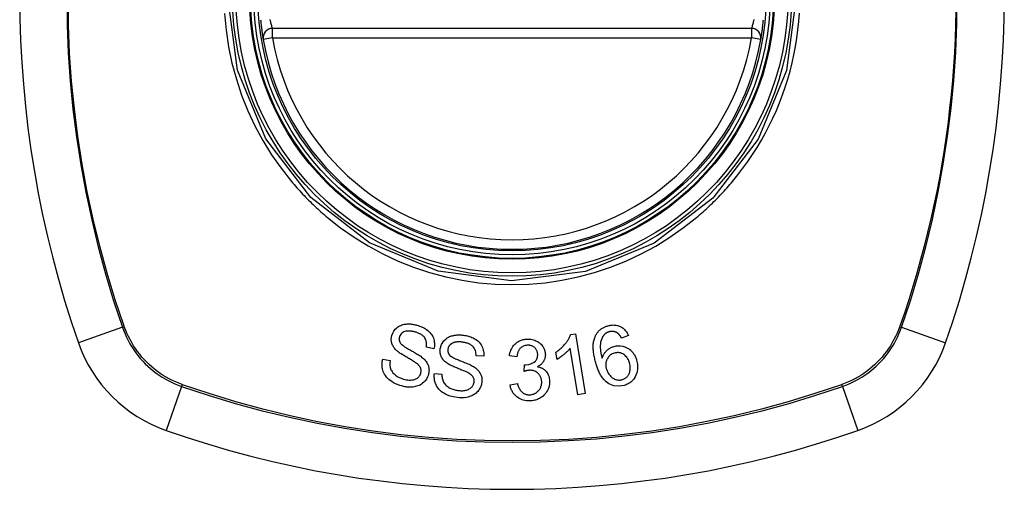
# Model space of a CAD drawing. Header units: inches. Extents: x 20 to 448, y 48 to 213.
# Tile 104 of 235: x 191.363 to 192.584, y 127.838 to 128.419. Entities that reach past the tile are written whole.
import ezdxf

# ---------------------------------------------------------------- set-up
doc = ezdxf.new("R2010")
doc.units = ezdxf.units.IN
doc.header["$MEASUREMENT"] = 0
doc.layers.add('Visible Edges(ANSI)', color=7, linetype='Continuous', lineweight=25)
doc.layers.add('Visible Tangent Edges(ANSI)', color=7, linetype='Continuous', lineweight=25)

msp = doc.modelspace()

# ---------------------------------------------------------------- linework, layer by layer
at = {"layer": 'Visible Edges(ANSI)'}
for p, q in [((192.2704, 128.4087), (191.6768, 128.4087)), ((192.0463, 128.0296), (192.0522, 128.0306)), ((192.0522, 128.0306), (192.0644, 127.9563)), ((192.118, 128.0282), (192.1094, 128.025)), ((191.8768, 128.0118), (191.8675, 128.0137)), ((191.9797, 128.0021), (191.9705, 128.0033)), ((192.0294, 127.9988), (192.028, 128.0076)), ((192.0553, 127.9548), (192.0458, 128.0127)), ((191.8133, 127.999), (191.8226, 127.9972)), ((191.9385, 128.0026), (191.929, 128.0031)), ((191.9886, 127.9839), (191.9892, 127.9919)), ((191.8774, 127.9811), (191.8868, 127.9806)), ((191.9712, 127.9674), (191.9804, 127.969)), ((192.0644, 127.9563), (192.0553, 127.9548))]:
    msp.add_line(p, q, dxfattribs=at)
at = {"layer": 'Visible Edges(ANSI)', "flags": 128}
for points in [[(191.6619, 128.4195), (191.6621, 128.4179), (191.6622, 128.4163), (191.6624, 128.4147), (191.6626, 128.4131), (191.6627, 128.4116), (191.6629, 128.4101), (191.6631, 128.4087), (191.6633, 128.4072), (191.6635, 128.4059), (191.6636, 128.4046), (191.6638, 128.4033), (191.664, 128.4021), (191.6642, 128.401), (191.6643, 128.4), (191.6645, 128.3991), (191.6646, 128.3982), (191.6647, 128.3975), (191.6648, 128.3968), (191.6649, 128.3962), (191.665, 128.3958), (191.6651, 128.3954), (191.6651, 128.3951), (191.6651, 128.395), (191.6652, 128.3949)], [(192.282, 128.3949), (192.282, 128.395), (192.2821, 128.3951), (192.2821, 128.3954), (192.2822, 128.3958), (192.2823, 128.3962), (192.2824, 128.3968), (192.2825, 128.3975), (192.2826, 128.3982), (192.2827, 128.3991), (192.2829, 128.4), (192.283, 128.401), (192.2832, 128.4021), (192.2834, 128.4033), (192.2835, 128.4046), (192.2837, 128.4059), (192.2839, 128.4072), (192.2841, 128.4087), (192.2843, 128.4101), (192.2845, 128.4116), (192.2846, 128.4131), (192.2848, 128.4147), (192.285, 128.4163), (192.2851, 128.4179), (192.2853, 128.4195)], [(191.8247, 128.0285), (191.8257, 128.0313), (191.8272, 128.0339), (191.8289, 128.0361), (191.8305, 128.0376), (191.8317, 128.0386), (191.833, 128.0395), (191.8343, 128.0402), (191.8357, 128.0409), (191.8372, 128.0414), (191.8386, 128.0418), (191.8401, 128.0422), (191.8415, 128.0424), (191.8429, 128.0425), (191.8442, 128.0426), (191.8454, 128.0426), (191.8466, 128.0426), (191.8478, 128.0426), (191.8489, 128.0425), (191.8501, 128.0423), (191.8513, 128.0421), (191.8524, 128.0419), (191.8536, 128.0417), (191.8547, 128.0414), (191.8558, 128.0411)], [(191.8558, 128.0411), (191.8574, 128.0406), (191.859, 128.0401), (191.8606, 128.0395), (191.8621, 128.0388), (191.8636, 128.0381), (191.865, 128.0373), (191.8664, 128.0365), (191.8678, 128.0356), (191.8691, 128.0346), (191.8704, 128.0334), (191.8718, 128.0321), (191.8731, 128.0306), (191.8743, 128.029), (191.8753, 128.0272), (191.8761, 128.0254), (191.8767, 128.0237), (191.8771, 128.0221), (191.8773, 128.0206), (191.8775, 128.0191), (191.8775, 128.0176), (191.8775, 128.0162), (191.8774, 128.0147), (191.8771, 128.0132), (191.8768, 128.0118)], [(192.0766, 128.0269), (192.0769, 128.0277), (192.0773, 128.0285), (192.0777, 128.0292), (192.0782, 128.03), (192.0786, 128.0307), (192.0791, 128.0315), (192.0797, 128.0322), (192.0802, 128.0329), (192.0808, 128.0335), (192.0814, 128.0342), (192.0821, 128.0348), (192.0827, 128.0354), (192.0834, 128.0359), (192.0842, 128.0365), (192.0849, 128.037), (192.0857, 128.0375), (192.0865, 128.0379), (192.0873, 128.0383), (192.0881, 128.0387), (192.0889, 128.0391), (192.0897, 128.0394), (192.0906, 128.0398), (192.0915, 128.0401), (192.0923, 128.0403)], [(192.0923, 128.0403), (192.0936, 128.0407), (192.095, 128.0409), (192.0963, 128.0412), (192.0976, 128.0413), (192.099, 128.0414), (192.1003, 128.0413), (192.1016, 128.0412), (192.1029, 128.0411), (192.1042, 128.0408), (192.1055, 128.0404), (192.1067, 128.04), (192.1079, 128.0394), (192.109, 128.0388), (192.1101, 128.0381), (192.1112, 128.0374), (192.1122, 128.0366), (192.1131, 128.0357), (192.114, 128.0347), (192.1148, 128.0337), (192.1155, 128.0327), (192.1162, 128.0316), (192.1169, 128.0305), (192.1174, 128.0294), (192.118, 128.0282)], [(191.8304, 128.0099), (191.8296, 128.0107), (191.8288, 128.0116), (191.828, 128.0125), (191.8273, 128.0135), (191.8267, 128.0144), (191.8261, 128.0154), (191.8255, 128.0165), (191.8251, 128.0175), (191.8248, 128.0184), (191.8245, 128.0193), (191.8243, 128.0201), (191.8242, 128.0208), (191.8241, 128.0215), (191.824, 128.0222), (191.824, 128.0228), (191.824, 128.0235), (191.824, 128.0241), (191.824, 128.0247), (191.8241, 128.0254), (191.8242, 128.026), (191.8243, 128.0266), (191.8244, 128.0273), (191.8245, 128.0279), (191.8247, 128.0285)], [(191.8538, 128.0326), (191.8531, 128.0328), (191.8524, 128.033), (191.8517, 128.0331), (191.851, 128.0333), (191.8502, 128.0334), (191.8495, 128.0336), (191.8488, 128.0337), (191.8481, 128.0338), (191.8473, 128.0339), (191.8466, 128.0339), (191.8458, 128.0339), (191.8451, 128.0339), (191.8444, 128.0339), (191.8436, 128.0339), (191.8429, 128.0338), (191.842, 128.0336), (191.8409, 128.0333), (191.8397, 128.0328), (191.8384, 128.0321), (191.8372, 128.0313), (191.8361, 128.0303), (191.8352, 128.0291), (191.8346, 128.0279), (191.8341, 128.0265)], [(191.8675, 128.0137), (191.8677, 128.015), (191.8678, 128.0163), (191.8678, 128.0176), (191.8678, 128.0189), (191.8676, 128.0202), (191.8673, 128.0215), (191.8669, 128.0228), (191.8664, 128.024), (191.8657, 128.0251), (191.865, 128.0261), (191.8643, 128.0269), (191.8636, 128.0276), (191.8629, 128.0282), (191.8622, 128.0288), (191.8614, 128.0293), (191.8606, 128.0298), (191.8598, 128.0302), (191.859, 128.0306), (191.8582, 128.031), (191.8573, 128.0314), (191.8565, 128.0317), (191.8556, 128.032), (191.8547, 128.0323), (191.8538, 128.0326)], [(191.8845, 128.0119), (191.8861, 128.0172), (191.8891, 128.0218), (191.8919, 128.0244), (191.8934, 128.0255), (191.8948, 128.0263), (191.8962, 128.0269), (191.8975, 128.0274), (191.8987, 128.0278), (191.8997, 128.0281), (191.9006, 128.0283), (191.9015, 128.0285), (191.9024, 128.0286), (191.9033, 128.0288), (191.9043, 128.0289), (191.9052, 128.029), (191.9061, 128.029), (191.9071, 128.0291), (191.908, 128.0291), (191.9089, 128.0291), (191.9099, 128.029), (191.9108, 128.029), (191.9118, 128.0289), (191.9127, 128.0288), (191.9136, 128.0287)], [(191.9136, 128.0287), (191.9152, 128.0284), (191.9167, 128.0282), (191.9182, 128.0278), (191.9197, 128.0274), (191.9211, 128.027), (191.9226, 128.0265), (191.924, 128.0259), (191.9254, 128.0253), (191.9268, 128.0246), (191.9281, 128.0238), (191.9296, 128.0228), (191.9311, 128.0216), (191.9327, 128.0202), (191.9341, 128.0185), (191.9353, 128.0168), (191.9363, 128.0151), (191.9371, 128.0134), (191.9376, 128.0118), (191.938, 128.0103), (191.9383, 128.0088), (191.9385, 128.0072), (191.9386, 128.0057), (191.9386, 128.0041), (191.9385, 128.0026)], [(192.028, 128.0076), (192.0295, 128.0086), (192.0308, 128.0096), (192.0321, 128.0107), (192.0334, 128.0117), (192.0345, 128.0127), (192.0356, 128.0137), (192.0366, 128.0147), (192.0375, 128.0156), (192.0384, 128.0166), (192.0392, 128.0175), (192.0399, 128.0185), (192.0406, 128.0193), (192.0413, 128.0202), (192.0419, 128.021), (192.0424, 128.0218), (192.043, 128.0227), (192.0435, 128.0235), (192.044, 128.0243), (192.0444, 128.0252), (192.0449, 128.0261), (192.0453, 128.0269), (192.0457, 128.0278), (192.046, 128.0287), (192.0463, 128.0296)], [(192.0871, 128.0284), (192.0858, 128.0265), (192.0848, 128.0244), (192.084, 128.0222), (192.0835, 128.02), (192.0831, 128.018), (192.083, 128.0161), (192.0829, 128.0147), (192.083, 128.0136), (192.083, 128.0128), (192.0831, 128.012), (192.0831, 128.0111), (192.0832, 128.0103), (192.0834, 128.0094), (192.0835, 128.0086), (192.0836, 128.0077), (192.0838, 128.0069), (192.0839, 128.006), (192.0841, 128.0051), (192.0843, 128.0043), (192.0845, 128.0035), (192.0847, 128.0026), (192.0849, 128.0018), (192.0851, 128.001), (192.0853, 128.0002)], [(192.0939, 128.0329), (192.0935, 128.0328), (192.0932, 128.0327), (192.0929, 128.0326), (192.0925, 128.0325), (192.0922, 128.0323), (192.0919, 128.0322), (192.0916, 128.032), (192.0913, 128.0319), (192.091, 128.0317), (192.0907, 128.0316), (192.0904, 128.0314), (192.0901, 128.0312), (192.0898, 128.031), (192.0895, 128.0308), (192.0893, 128.0306), (192.089, 128.0304), (192.0887, 128.0301), (192.0885, 128.0299), (192.0882, 128.0297), (192.088, 128.0294), (192.0878, 128.0292), (192.0875, 128.0289), (192.0873, 128.0287), (192.0871, 128.0284)], [(192.1039, 128.0317), (192.1035, 128.0319), (192.1031, 128.0321), (192.1027, 128.0323), (192.1023, 128.0324), (192.1019, 128.0326), (192.1015, 128.0328), (192.1011, 128.0329), (192.1007, 128.033), (192.1003, 128.0331), (192.0999, 128.0332), (192.0995, 128.0333), (192.099, 128.0333), (192.0986, 128.0334), (192.0982, 128.0334), (192.0977, 128.0334), (192.0973, 128.0334), (192.0969, 128.0334), (192.0964, 128.0334), (192.096, 128.0333), (192.0956, 128.0333), (192.0951, 128.0332), (192.0947, 128.0331), (192.0943, 128.033), (192.0939, 128.0329)], [(192.1094, 128.025), (192.1092, 128.0253), (192.109, 128.0256), (192.1089, 128.0259), (192.1087, 128.0262), (192.1085, 128.0265), (192.1083, 128.0269), (192.1081, 128.0272), (192.1079, 128.0275), (192.1077, 128.0278), (192.1074, 128.0281), (192.1072, 128.0284), (192.107, 128.0287), (192.1068, 128.029), (192.1065, 128.0292), (192.1063, 128.0295), (192.1061, 128.0298), (192.1058, 128.03), (192.1056, 128.0303), (192.1053, 128.0305), (192.105, 128.0308), (192.1047, 128.031), (192.1045, 128.0312), (192.1042, 128.0315), (192.1039, 128.0317)], [(191.8341, 128.0265), (191.834, 128.0262), (191.8339, 128.0259), (191.8338, 128.0256), (191.8338, 128.0253), (191.8337, 128.025), (191.8337, 128.0247), (191.8337, 128.0244), (191.8337, 128.0241), (191.8337, 128.0238), (191.8337, 128.0234), (191.8337, 128.0231), (191.8337, 128.0228), (191.8338, 128.0225), (191.8338, 128.0222), (191.8339, 128.0219), (191.834, 128.0216), (191.8341, 128.0213), (191.8342, 128.021), (191.8343, 128.0207), (191.8344, 128.0204), (191.8346, 128.0201), (191.8347, 128.0199), (191.8349, 128.0196), (191.835, 128.0193)], [(191.835, 128.0193), (191.8356, 128.0186), (191.8363, 128.0178), (191.8372, 128.017), (191.8382, 128.0162), (191.8394, 128.0153), (191.8405, 128.0145), (191.8417, 128.0137), (191.8429, 128.013), (191.8441, 128.0123), (191.8452, 128.0116), (191.8463, 128.011), (191.8475, 128.0104), (191.8486, 128.0097), (191.8497, 128.0091), (191.8509, 128.0084), (191.8521, 128.0077), (191.8534, 128.007), (191.8547, 128.0062), (191.8561, 128.0054), (191.8576, 128.0045), (191.859, 128.0036), (191.8604, 128.0026), (191.8616, 128.0017), (191.8627, 128.0008)], [(191.9128, 128.02), (191.9121, 128.02), (191.9115, 128.0201), (191.9108, 128.0202), (191.9102, 128.0203), (191.9095, 128.0203), (191.9089, 128.0203), (191.9082, 128.0204), (191.9075, 128.0204), (191.9069, 128.0204), (191.9062, 128.0203), (191.9055, 128.0203), (191.9049, 128.0202), (191.9042, 128.0201), (191.9036, 128.02), (191.9029, 128.0199), (191.9023, 128.0197), (191.9017, 128.0196), (191.901, 128.0193), (191.8999, 128.0188), (191.8984, 128.0179), (191.8968, 128.0166), (191.8955, 128.015), (191.8946, 128.0132), (191.8941, 128.0112)], [(191.929, 128.0031), (191.929, 128.0048), (191.9289, 128.0064), (191.9286, 128.008), (191.9282, 128.0096), (191.9276, 128.0111), (191.9268, 128.0126), (191.9259, 128.0139), (191.925, 128.0148), (191.9243, 128.0155), (191.9236, 128.0161), (191.9229, 128.0165), (191.9223, 128.017), (191.9215, 128.0174), (191.9208, 128.0177), (191.92, 128.0181), (191.9193, 128.0184), (191.9185, 128.0187), (191.9177, 128.0189), (191.9169, 128.0191), (191.9161, 128.0194), (191.9153, 128.0195), (191.9144, 128.0197), (191.9136, 128.0198), (191.9128, 128.02)], [(191.9705, 128.0033), (191.9707, 128.005), (191.9711, 128.0067), (191.9716, 128.0084), (191.9721, 128.01), (191.9728, 128.0116), (191.9736, 128.0131), (191.9745, 128.0146), (191.9754, 128.0158), (191.9764, 128.0169), (191.9773, 128.0178), (191.9782, 128.0186), (191.9791, 128.0194), (191.98, 128.02), (191.981, 128.0206), (191.982, 128.0212), (191.983, 128.0217), (191.9841, 128.0222), (191.9852, 128.0226), (191.9863, 128.0229), (191.9874, 128.0232), (191.9886, 128.0234), (191.9898, 128.0236), (191.9909, 128.0237), (191.9921, 128.0238)], [(191.9926, 128.0163), (191.9913, 128.0161), (191.99, 128.0159), (191.9888, 128.0156), (191.9876, 128.0151), (191.9865, 128.0145), (191.9855, 128.0139), (191.9847, 128.0132), (191.984, 128.0126), (191.9835, 128.0121), (191.983, 128.0115), (191.9826, 128.0109), (191.9822, 128.0103), (191.9819, 128.0097), (191.9815, 128.0091), (191.9812, 128.0084), (191.981, 128.0077), (191.9807, 128.0071), (191.9805, 128.0064), (191.9803, 128.0057), (191.9802, 128.0049), (191.98, 128.0042), (191.9799, 128.0035), (191.9798, 128.0028), (191.9797, 128.0021)], [(191.9921, 128.0238), (191.9937, 128.0238), (191.9954, 128.0237), (191.997, 128.0236), (191.9986, 128.0233), (192.0002, 128.0229), (192.0017, 128.0224), (192.0032, 128.0218), (192.0047, 128.0211), (192.006, 128.0203), (192.0073, 128.0195), (192.0086, 128.0185), (192.0097, 128.0174), (192.0106, 128.0164), (192.0115, 128.0153), (192.0122, 128.0143), (192.0127, 128.0133), (192.0132, 128.0123), (192.0136, 128.0114), (192.014, 128.0104), (192.0143, 128.0094), (192.0145, 128.0084), (192.0147, 128.0074), (192.0149, 128.0064), (192.0149, 128.0054)], [(192.0055, 128.0051), (192.0054, 128.0059), (192.0053, 128.0067), (192.0052, 128.0074), (192.005, 128.0082), (192.0047, 128.0089), (192.0044, 128.0096), (192.0041, 128.0103), (192.0037, 128.0109), (192.0033, 128.0116), (192.0028, 128.0122), (192.0022, 128.0128), (192.0017, 128.0133), (192.001, 128.0138), (192.0004, 128.0143), (191.9997, 128.0147), (191.999, 128.0151), (191.9982, 128.0154), (191.9975, 128.0157), (191.9967, 128.0159), (191.9959, 128.0161), (191.9951, 128.0162), (191.9943, 128.0163), (191.9935, 128.0163), (191.9926, 128.0163)], [(192.0775, 127.9943), (192.0771, 127.9957), (192.0768, 127.9971), (192.0764, 127.9985), (192.0761, 127.9999), (192.0758, 128.0014), (192.0755, 128.0028), (192.0752, 128.0042), (192.075, 128.0056), (192.0748, 128.0071), (192.0746, 128.0085), (192.0745, 128.0099), (192.0744, 128.0112), (192.0743, 128.0126), (192.0743, 128.014), (192.0743, 128.0153), (192.0743, 128.0167), (192.0744, 128.018), (192.0746, 128.0193), (192.0748, 128.0206), (192.075, 128.0219), (192.0753, 128.0231), (192.0757, 128.0244), (192.0761, 128.0256), (192.0766, 128.0269)], [(192.1001, 128.0148), (192.1028, 128.0154), (192.1055, 128.0157), (192.1082, 128.0156), (192.1108, 128.0152), (192.1133, 128.0144), (192.1153, 128.0136), (192.1169, 128.0128), (192.118, 128.0121), (192.1189, 128.0115), (192.1198, 128.0108), (192.1207, 128.01), (192.1215, 128.0093), (192.1223, 128.0084), (192.1231, 128.0076), (192.1238, 128.0067), (192.1244, 128.0058), (192.125, 128.0048), (192.1256, 128.0038), (192.1261, 128.0028), (192.1266, 128.0018), (192.127, 128.0008), (192.1274, 127.9997), (192.1278, 127.9987), (192.1281, 127.9976)], [(191.855, 127.9941), (191.8544, 127.9946), (191.8537, 127.9951), (191.8529, 127.9956), (191.852, 127.9961), (191.851, 127.9967), (191.85, 127.9973), (191.8489, 127.998), (191.8478, 127.9986), (191.8467, 127.9993), (191.8455, 128), (191.8443, 128.0006), (191.8431, 128.0013), (191.8419, 128.002), (191.8407, 128.0028), (191.8395, 128.0035), (191.8384, 128.0042), (191.8373, 128.0049), (191.8362, 128.0055), (191.8351, 128.0062), (191.8341, 128.007), (191.8331, 128.0077), (191.8321, 128.0084), (191.8312, 128.0092), (191.8304, 128.0099)], [(191.8928, 127.9943), (191.8918, 127.995), (191.8909, 127.9957), (191.89, 127.9965), (191.8892, 127.9973), (191.8884, 127.9982), (191.8877, 127.9991), (191.887, 128.0001), (191.8865, 128.001), (191.886, 128.0019), (191.8856, 128.0027), (191.8853, 128.0035), (191.8851, 128.0043), (191.8849, 128.0049), (191.8848, 128.0055), (191.8846, 128.0062), (191.8845, 128.0068), (191.8844, 128.0074), (191.8844, 128.0081), (191.8844, 128.0087), (191.8843, 128.0093), (191.8844, 128.01), (191.8844, 128.0106), (191.8845, 128.0112), (191.8845, 128.0119)], [(191.8941, 128.0112), (191.894, 128.0109), (191.894, 128.0106), (191.894, 128.0103), (191.894, 128.01), (191.894, 128.0097), (191.894, 128.0094), (191.894, 128.009), (191.894, 128.0087), (191.8941, 128.0084), (191.8941, 128.0081), (191.8942, 128.0078), (191.8943, 128.0075), (191.8944, 128.0072), (191.8945, 128.0069), (191.8946, 128.0066), (191.8947, 128.0063), (191.8948, 128.006), (191.895, 128.0058), (191.8951, 128.0055), (191.8953, 128.0052), (191.8955, 128.005), (191.8956, 128.0047), (191.8958, 128.0044), (191.896, 128.0042)], [(191.896, 128.0042), (191.8967, 128.0035), (191.8976, 128.0028), (191.8986, 128.0022), (191.8997, 128.0015), (191.901, 128.0008), (191.9023, 128.0002), (191.9035, 127.9996), (191.9048, 127.999), (191.906, 127.9985), (191.9072, 127.998), (191.9084, 127.9975), (191.9096, 127.9971), (191.9108, 127.9966), (191.912, 127.9961), (191.9133, 127.9956), (191.9146, 127.9951), (191.916, 127.9946), (191.9174, 127.994), (191.9189, 127.9933), (191.9204, 127.9927), (191.922, 127.9919), (191.9235, 127.9912), (191.9248, 127.9905), (191.926, 127.9898)], [(191.9907, 127.9919), (191.9944, 127.9924), (191.9979, 127.9936), (192.0009, 127.9953), (192.0026, 127.9967), (192.0031, 127.9972), (192.0034, 127.9976), (192.0036, 127.9979), (192.0039, 127.9983), (192.0041, 127.9987), (192.0043, 127.9991), (192.0045, 127.9995), (192.0047, 127.9999), (192.0048, 128.0003), (192.005, 128.0007), (192.0051, 128.0011), (192.0052, 128.0016), (192.0053, 128.002), (192.0053, 128.0025), (192.0054, 128.0029), (192.0054, 128.0033), (192.0055, 128.0038), (192.0055, 128.0042), (192.0055, 128.0047), (192.0055, 128.0051)], [(192.0149, 128.0054), (192.015, 128.0047), (192.015, 128.004), (192.0149, 128.0033), (192.0148, 128.0026), (192.0148, 128.002), (192.0146, 128.0013), (192.0145, 128.0006), (192.0143, 127.9999), (192.0141, 127.9993), (192.0138, 127.9986), (192.0136, 127.998), (192.0132, 127.9973), (192.0129, 127.9966), (192.0124, 127.9959), (192.0119, 127.9952), (192.0114, 127.9944), (192.0107, 127.9937), (192.0101, 127.993), (192.0094, 127.9924), (192.0086, 127.9918), (192.0078, 127.9912), (192.007, 127.9907), (192.0062, 127.9902), (192.0053, 127.9897)], [(192.0458, 128.0127), (192.0454, 128.0122), (192.045, 128.0116), (192.0445, 128.0111), (192.0441, 128.0106), (192.0436, 128.0101), (192.0432, 128.0096), (192.0427, 128.0091), (192.0422, 128.0086), (192.0417, 128.0082), (192.0412, 128.0077), (192.0407, 128.0072), (192.0402, 128.0068), (192.0397, 128.0063), (192.0392, 128.0059), (192.0386, 128.0054), (192.0379, 128.0048), (192.0371, 128.0041), (192.0362, 128.0034), (192.0352, 128.0027), (192.0342, 128.0019), (192.033, 128.0011), (192.0319, 128.0003), (192.0307, 127.9995), (192.0294, 127.9988)], [(192.0853, 128.0002), (192.0856, 128.0009), (192.0858, 128.0017), (192.0861, 128.0024), (192.0864, 128.0031), (192.0868, 128.0038), (192.0871, 128.0045), (192.0875, 128.0052), (192.0879, 128.0058), (192.0883, 128.0065), (192.0888, 128.0072), (192.0894, 128.0078), (192.0899, 128.0085), (192.0906, 128.0092), (192.0912, 128.0098), (192.092, 128.0105), (192.0928, 128.0111), (192.0936, 128.0117), (192.0945, 128.0123), (192.0953, 128.0128), (192.0963, 128.0133), (192.0972, 128.0138), (192.0981, 128.0142), (192.0991, 128.0145), (192.1001, 128.0148)], [(192.1005, 128.0065), (192.0992, 128.006), (192.0978, 128.0055), (192.0966, 128.0048), (192.0954, 128.0039), (192.0944, 128.003), (192.0934, 128.002), (192.0927, 128.001), (192.092, 128), (192.0916, 127.9992), (192.0912, 127.9984), (192.0909, 127.9976), (192.0906, 127.9968), (192.0903, 127.996), (192.0901, 127.9952), (192.09, 127.9944), (192.0899, 127.9935), (192.0899, 127.9927), (192.0899, 127.9918), (192.0899, 127.991), (192.09, 127.9901), (192.0901, 127.9893), (192.0903, 127.9884), (192.0905, 127.9876), (192.0907, 127.9868)], [(192.1192, 127.9944), (192.1188, 127.9957), (192.1183, 127.9969), (192.1178, 127.9981), (192.1172, 127.9993), (192.1165, 128.0004), (192.1158, 128.0015), (192.1149, 128.0025), (192.114, 128.0034), (192.113, 128.0043), (192.1121, 128.0049), (192.1111, 128.0055), (192.1103, 128.0059), (192.1095, 128.0062), (192.1088, 128.0065), (192.108, 128.0067), (192.1072, 128.0069), (192.1063, 128.007), (192.1055, 128.0071), (192.1047, 128.0071), (192.1038, 128.0071), (192.103, 128.007), (192.1022, 128.0069), (192.1014, 128.0067), (192.1005, 128.0065)], [(191.8371, 127.9658), (191.8344, 127.9666), (191.8318, 127.9676), (191.8292, 127.9686), (191.8267, 127.9699), (191.8245, 127.9712), (191.8225, 127.9725), (191.8208, 127.9739), (191.8193, 127.9754), (191.8179, 127.9769), (191.8166, 127.9786), (191.8155, 127.9804), (191.8146, 127.9821), (191.8139, 127.9839), (191.8134, 127.9855), (191.813, 127.987), (191.8128, 127.9884), (191.8126, 127.9898), (191.8125, 127.9911), (191.8125, 127.9924), (191.8125, 127.9938), (191.8126, 127.9951), (191.8128, 127.9964), (191.813, 127.9977), (191.8133, 127.999)], [(191.8226, 127.9972), (191.8225, 127.9965), (191.8224, 127.9957), (191.8223, 127.995), (191.8222, 127.9943), (191.8222, 127.9935), (191.8222, 127.9928), (191.8222, 127.9921), (191.8223, 127.9913), (191.8223, 127.9906), (191.8224, 127.9899), (191.8226, 127.9892), (191.8227, 127.9884), (191.8229, 127.9877), (191.8232, 127.9869), (191.8236, 127.986), (191.8241, 127.9849), (191.825, 127.9836), (191.826, 127.9822), (191.8275, 127.9808), (191.8293, 127.9792), (191.8314, 127.9777), (191.8339, 127.9764), (191.8364, 127.9753), (191.8391, 127.9744)], [(191.8605, 127.9815), (191.8607, 127.9823), (191.8608, 127.983), (191.8609, 127.9837), (191.861, 127.9845), (191.8609, 127.9852), (191.8609, 127.9859), (191.8607, 127.9866), (191.8605, 127.9873), (191.8603, 127.9879), (191.8601, 127.9885), (191.8598, 127.989), (191.8595, 127.9895), (191.8593, 127.9899), (191.8589, 127.9904), (191.8586, 127.9908), (191.8583, 127.9912), (191.8579, 127.9916), (191.8575, 127.992), (191.8571, 127.9924), (191.8567, 127.9928), (191.8563, 127.9931), (191.8558, 127.9935), (191.8554, 127.9938), (191.855, 127.9941)], [(191.8627, 128.0008), (191.8637, 127.9999), (191.8647, 127.999), (191.8656, 127.9981), (191.8664, 127.9971), (191.8672, 127.996), (191.8679, 127.9949), (191.8686, 127.9938), (191.8691, 127.9927), (191.8696, 127.9916), (191.8699, 127.9906), (191.8702, 127.9897), (191.8704, 127.9888), (191.8706, 127.988), (191.8707, 127.9872), (191.8707, 127.9864), (191.8708, 127.9857), (191.8708, 127.9849), (191.8707, 127.9842), (191.8707, 127.9834), (191.8706, 127.9827), (191.8705, 127.9819), (191.8703, 127.9812), (191.8701, 127.9805), (191.8699, 127.9797)], [(191.9193, 127.982), (191.9186, 127.9824), (191.9179, 127.9828), (191.917, 127.9832), (191.9161, 127.9836), (191.915, 127.9841), (191.9139, 127.9845), (191.9128, 127.985), (191.9116, 127.9855), (191.9103, 127.986), (191.9091, 127.9865), (191.9078, 127.987), (191.9065, 127.9875), (191.9052, 127.9881), (191.9039, 127.9886), (191.9027, 127.9891), (191.9014, 127.9897), (191.9003, 127.9902), (191.8991, 127.9907), (191.898, 127.9913), (191.8968, 127.9918), (191.8957, 127.9924), (191.8947, 127.993), (191.8937, 127.9936), (191.8928, 127.9943)], [(191.9892, 127.9919), (191.9893, 127.9919), (191.9894, 127.9919), (191.9894, 127.9919), (191.9895, 127.9919), (191.9896, 127.9919), (191.9896, 127.9919), (191.9897, 127.9919), (191.9897, 127.9919), (191.9898, 127.9919), (191.9899, 127.9919), (191.9899, 127.9919), (191.99, 127.9919), (191.9901, 127.9919), (191.9901, 127.9919), (191.9902, 127.9919), (191.9902, 127.9919), (191.9903, 127.9919), (191.9904, 127.9919), (191.9904, 127.9919), (191.9905, 127.9919), (191.9905, 127.9919), (191.9906, 127.9919), (191.9907, 127.9919), (191.9907, 127.9919)], [(192.1126, 127.9665), (192.1061, 127.9654), (192.0997, 127.9661), (192.0938, 127.9685), (192.0902, 127.9709), (192.0891, 127.972), (192.0881, 127.9729), (192.0873, 127.9739), (192.0864, 127.9749), (192.0856, 127.976), (192.0849, 127.9771), (192.0842, 127.9782), (192.0835, 127.9794), (192.0829, 127.9805), (192.0822, 127.9817), (192.0817, 127.9829), (192.0811, 127.9842), (192.0806, 127.9854), (192.0801, 127.9867), (192.0796, 127.9879), (192.0791, 127.9892), (192.0787, 127.9905), (192.0783, 127.9917), (192.0779, 127.993), (192.0775, 127.9943)], [(192.1103, 127.9737), (192.1111, 127.9739), (192.1118, 127.9742), (192.1125, 127.9745), (192.1132, 127.9749), (192.1138, 127.9753), (192.1145, 127.9757), (192.1151, 127.9762), (192.1156, 127.9767), (192.1162, 127.9772), (192.1167, 127.9778), (192.1172, 127.9784), (192.1176, 127.9791), (192.118, 127.9797), (192.1184, 127.9804), (192.1187, 127.981), (192.1191, 127.9819), (192.1195, 127.983), (192.1198, 127.9844), (192.1201, 127.986), (192.1202, 127.9877), (192.1201, 127.9894), (192.1199, 127.9911), (192.1196, 127.9928), (192.1192, 127.9944)], [(192.1281, 127.9976), (192.1285, 127.996), (192.1289, 127.9944), (192.1291, 127.9928), (192.1292, 127.9912), (192.1293, 127.9896), (192.1293, 127.9879), (192.1291, 127.9863), (192.1289, 127.9847), (192.1286, 127.983), (192.128, 127.9811), (192.1273, 127.9792), (192.1263, 127.9771), (192.1252, 127.9752), (192.124, 127.9737), (192.1229, 127.9725), (192.1219, 127.9715), (192.1209, 127.9707), (192.1198, 127.9699), (192.1187, 127.9692), (192.1176, 127.9685), (192.1164, 127.9679), (192.1151, 127.9674), (192.1139, 127.9669), (192.1126, 127.9665)], [(191.8699, 127.9797), (191.8689, 127.977), (191.8675, 127.9744), (191.8659, 127.9722), (191.8642, 127.9704), (191.8628, 127.9692), (191.8615, 127.9682), (191.86, 127.9673), (191.8585, 127.9666), (191.8569, 127.9659), (191.8553, 127.9654), (191.8537, 127.965), (191.8522, 127.9647), (191.8507, 127.9645), (191.8494, 127.9644), (191.8481, 127.9643), (191.8469, 127.9643), (191.8457, 127.9643), (191.8444, 127.9644), (191.8432, 127.9645), (191.8419, 127.9647), (191.8407, 127.9649), (191.8395, 127.9652), (191.8383, 127.9655), (191.8371, 127.9658)], [(191.8391, 127.9744), (191.8408, 127.974), (191.8426, 127.9736), (191.8444, 127.9734), (191.8462, 127.9732), (191.8478, 127.9732), (191.8493, 127.9733), (191.8505, 127.9734), (191.8516, 127.9736), (191.8526, 127.9739), (191.8536, 127.9742), (191.8545, 127.9746), (191.8555, 127.9751), (191.8563, 127.9756), (191.8571, 127.9762), (191.8577, 127.9768), (191.8582, 127.9773), (191.8586, 127.9778), (191.859, 127.9783), (191.8593, 127.9788), (191.8596, 127.9793), (191.8599, 127.9799), (191.8601, 127.9804), (191.8604, 127.981), (191.8605, 127.9815)], [(191.9055, 127.9515), (191.9012, 127.9522), (191.897, 127.9533), (191.8936, 127.9545), (191.891, 127.9557), (191.889, 127.9568), (191.8874, 127.9579), (191.8859, 127.9591), (191.8844, 127.9603), (191.8831, 127.9617), (191.8819, 127.9632), (191.8809, 127.9647), (191.8801, 127.9662), (191.8794, 127.9676), (191.8788, 127.969), (191.8784, 127.9703), (191.878, 127.9714), (191.8777, 127.9726), (191.8775, 127.9738), (191.8774, 127.975), (191.8773, 127.9762), (191.8772, 127.9774), (191.8772, 127.9786), (191.8773, 127.9799), (191.8774, 127.9811)], [(191.8868, 127.9806), (191.8868, 127.9793), (191.8868, 127.978), (191.887, 127.9767), (191.8871, 127.9754), (191.8874, 127.9741), (191.8878, 127.9729), (191.8882, 127.9717), (191.8888, 127.9705), (191.8895, 127.9694), (191.8903, 127.9683), (191.8912, 127.9673), (191.8922, 127.9663), (191.8933, 127.9654), (191.8944, 127.9646), (191.8955, 127.9639), (191.8966, 127.9633), (191.8978, 127.9628), (191.8989, 127.9623), (191.9001, 127.9618), (191.9013, 127.9614), (191.9026, 127.9611), (191.9038, 127.9608), (191.9051, 127.9605), (191.9063, 127.9603)], [(191.9266, 127.9703), (191.9266, 127.971), (191.9267, 127.9717), (191.9267, 127.9724), (191.9266, 127.9731), (191.9265, 127.9738), (191.9263, 127.9745), (191.9261, 127.9752), (191.9259, 127.9758), (191.9256, 127.9764), (191.9253, 127.9769), (191.925, 127.9774), (191.9246, 127.9779), (191.9243, 127.9783), (191.9239, 127.9787), (191.9235, 127.9791), (191.9231, 127.9795), (191.9226, 127.9799), (191.9222, 127.9802), (191.9217, 127.9805), (191.9213, 127.9809), (191.9208, 127.9812), (191.9203, 127.9815), (191.9198, 127.9818), (191.9193, 127.982)], [(191.926, 127.9898), (191.9271, 127.989), (191.9282, 127.9882), (191.9292, 127.9874), (191.9302, 127.9865), (191.9312, 127.9856), (191.932, 127.9846), (191.9328, 127.9836), (191.9335, 127.9826), (191.9341, 127.9816), (191.9346, 127.9806), (191.935, 127.9797), (191.9353, 127.9788), (191.9356, 127.978), (191.9358, 127.9773), (191.936, 127.9766), (191.9361, 127.9758), (191.9362, 127.9751), (191.9363, 127.9743), (191.9363, 127.9736), (191.9363, 127.9729), (191.9363, 127.9721), (191.9363, 127.9714), (191.9362, 127.9706), (191.9361, 127.9699)], [(191.9951, 127.9852), (191.9948, 127.9852), (191.9945, 127.9851), (191.9943, 127.9851), (191.994, 127.9851), (191.9937, 127.9851), (191.9935, 127.985), (191.9932, 127.985), (191.9929, 127.9849), (191.9926, 127.9849), (191.9924, 127.9848), (191.9921, 127.9848), (191.9918, 127.9847), (191.9916, 127.9847), (191.9913, 127.9846), (191.991, 127.9845), (191.9907, 127.9845), (191.9905, 127.9844), (191.9902, 127.9843), (191.9899, 127.9842), (191.9897, 127.9842), (191.9894, 127.9841), (191.9892, 127.984), (191.9889, 127.9839), (191.9886, 127.9839)], [(192.0104, 127.9713), (192.0103, 127.9721), (192.0102, 127.973), (192.0101, 127.9738), (192.0099, 127.9747), (192.0097, 127.9755), (192.0094, 127.9763), (192.0091, 127.9771), (192.0087, 127.9778), (192.0083, 127.9786), (192.0078, 127.9793), (192.0073, 127.98), (192.0067, 127.9806), (192.0061, 127.9812), (192.0055, 127.9818), (192.0047, 127.9824), (192.0038, 127.983), (192.0029, 127.9836), (192.0018, 127.9841), (192.0008, 127.9845), (191.9997, 127.9848), (191.9985, 127.985), (191.9974, 127.9851), (191.9962, 127.9852), (191.9951, 127.9852)], [(192.0053, 127.9897), (192.0061, 127.9896), (192.0069, 127.9894), (192.0076, 127.9892), (192.0084, 127.9889), (192.0091, 127.9887), (192.0099, 127.9884), (192.0106, 127.988), (192.0113, 127.9877), (192.012, 127.9873), (192.0126, 127.9868), (192.0133, 127.9864), (192.0139, 127.9859), (192.0145, 127.9854), (192.0151, 127.9848), (192.0157, 127.9841), (192.0165, 127.9832), (192.0172, 127.9821), (192.0179, 127.9809), (192.0186, 127.9795), (192.0191, 127.978), (192.0195, 127.9765), (192.0198, 127.975), (192.02, 127.9735), (192.0202, 127.9719)], [(192.0907, 127.9868), (192.091, 127.9857), (192.0914, 127.9846), (192.0919, 127.9836), (192.0924, 127.9825), (192.093, 127.9815), (192.0936, 127.9805), (192.0944, 127.9795), (192.0951, 127.9786), (192.096, 127.9777), (192.0968, 127.9769), (192.0977, 127.9761), (192.0987, 127.9755), (192.0997, 127.9749), (192.1008, 127.9743), (192.1019, 127.9739), (192.103, 127.9736), (192.104, 127.9734), (192.1049, 127.9733), (192.1059, 127.9732), (192.1068, 127.9732), (192.1077, 127.9732), (192.1085, 127.9733), (192.1094, 127.9735), (192.1103, 127.9737)], [(191.9361, 127.9699), (191.9359, 127.9687), (191.9357, 127.9675), (191.9353, 127.9664), (191.9349, 127.9653), (191.9345, 127.9642), (191.9339, 127.9631), (191.9333, 127.9621), (191.9327, 127.9611), (191.9319, 127.9601), (191.9311, 127.9591), (191.9302, 127.9581), (191.9291, 127.9571), (191.9279, 127.9561), (191.9266, 127.9552), (191.9252, 127.9544), (191.9238, 127.9537), (191.9224, 127.9531), (191.9209, 127.9526), (191.9192, 127.9521), (191.9171, 127.9516), (191.9145, 127.9513), (191.9115, 127.9511), (191.9085, 127.9512), (191.9055, 127.9515)], [(191.9063, 127.9603), (191.9076, 127.9602), (191.9088, 127.9601), (191.91, 127.96), (191.9113, 127.96), (191.9125, 127.96), (191.9137, 127.9601), (191.915, 127.9603), (191.9162, 127.9605), (191.9174, 127.9608), (191.9185, 127.9612), (191.9197, 127.9616), (191.9207, 127.9621), (191.9218, 127.9628), (191.9227, 127.9635), (191.9235, 127.9642), (191.9242, 127.9649), (191.9247, 127.9656), (191.9251, 127.9663), (191.9255, 127.9669), (191.9258, 127.9676), (191.926, 127.9683), (191.9263, 127.9689), (191.9264, 127.9696), (191.9266, 127.9703)], [(191.996, 127.9473), (191.9939, 127.9473), (191.9917, 127.9474), (191.9896, 127.9477), (191.9875, 127.9482), (191.9855, 127.9489), (191.9836, 127.9497), (191.982, 127.9506), (191.9807, 127.9514), (191.9796, 127.9523), (191.9786, 127.9531), (191.9778, 127.9539), (191.9769, 127.9547), (191.9762, 127.9556), (191.9754, 127.9566), (191.9748, 127.9575), (191.9742, 127.9586), (191.9736, 127.9596), (191.9731, 127.9607), (191.9727, 127.9617), (191.9723, 127.9628), (191.9719, 127.9639), (191.9716, 127.9651), (191.9714, 127.9662), (191.9712, 127.9674)], [(191.9804, 127.969), (191.9806, 127.9679), (191.981, 127.9668), (191.9813, 127.9657), (191.9818, 127.9646), (191.9822, 127.9636), (191.9827, 127.9626), (191.9833, 127.9616), (191.9839, 127.9606), (191.9846, 127.9597), (191.9853, 127.9588), (191.9861, 127.9581), (191.9869, 127.9575), (191.9876, 127.957), (191.9883, 127.9566), (191.989, 127.9562), (191.9897, 127.9559), (191.9904, 127.9556), (191.9911, 127.9554), (191.9919, 127.9552), (191.9926, 127.9551), (191.9934, 127.955), (191.9942, 127.9549), (191.9949, 127.9549), (191.9957, 127.9549)], [(191.9957, 127.9549), (191.9969, 127.955), (191.9981, 127.9552), (191.9993, 127.9555), (192.0004, 127.9558), (192.0015, 127.9563), (192.0026, 127.9568), (192.0036, 127.9574), (192.0045, 127.9581), (192.0054, 127.9588), (192.0061, 127.9596), (192.0067, 127.9603), (192.0073, 127.961), (192.0079, 127.9618), (192.0084, 127.9625), (192.0088, 127.9633), (192.0092, 127.9642), (192.0095, 127.965), (192.0098, 127.9659), (192.01, 127.9668), (192.0102, 127.9677), (192.0103, 127.9686), (192.0104, 127.9695), (192.0104, 127.9704), (192.0104, 127.9713)], [(192.0202, 127.9719), (192.0202, 127.9699), (192.02, 127.9679), (192.0197, 127.9659), (192.0192, 127.9639), (192.0185, 127.962), (192.0176, 127.9602), (192.0165, 127.9584), (192.0154, 127.9569), (192.0142, 127.9555), (192.0131, 127.9543), (192.0121, 127.9534), (192.011, 127.9525), (192.01, 127.9518), (192.0088, 127.951), (192.0077, 127.9504), (192.0065, 127.9498), (192.0052, 127.9492), (192.004, 127.9488), (192.0027, 127.9484), (192.0014, 127.9481), (192.0001, 127.9478), (191.9987, 127.9476), (191.9974, 127.9474), (191.996, 127.9473)]]:
    msp.add_lwpolyline(points, dxfattribs=at)
at = {"layer": 'Visible Edges(ANSI)'}
for radius in [0.3199, 0.315]:
    msp.add_circle((191.9736, 128.4481), radius, dxfattribs=at)
for centre, radius, start, end in [((192.6626, 128.4481), 1.2992, 160.7337, 199.2663), ((191.2846, 128.4481), 1.2992, 340.7337, 19.2663), ((191.6768, 128.3969), 0.0118, 90, 189.784), ((192.2704, 128.3969), 0.0118, 350.216, 90), ((191.9736, 128.4481), 0.313, 189.784, 350.216), ((191.6034, 128.0779), 0.1772, 199.2663, 250.7337), ((192.3438, 128.0779), 0.1772, 289.2663, 340.7337), ((191.9736, 129.1371), 1.2992, 250.7337, 289.2663)]:
    msp.add_arc(centre, radius, start, end, dxfattribs=at)
at = {"layer": 'Visible Tangent Edges(ANSI)'}
for p, q in [((191.6768, 128.3969), (191.6768, 128.4087)), ((192.2704, 128.4087), (192.2704, 128.3969)), ((191.6768, 128.3969), (191.6652, 128.3949)), ((191.6768, 128.3969), (192.2704, 128.3969)), ((192.282, 128.3949), (192.2704, 128.3969)), ((191.4908, 128.0385), (191.4361, 128.0194)), ((191.493, 128.0393), (191.4929, 128.0398)), ((192.4543, 128.0398), (192.4542, 128.0393)), ((192.4564, 128.0385), (192.5111, 128.0194)), ((191.5653, 127.9674), (191.5648, 127.9675)), ((192.3824, 127.9675), (192.3819, 127.9674)), ((191.564, 127.9653), (191.5449, 127.9106)), ((192.3832, 127.9653), (192.4023, 127.9106))]:
    msp.add_line(p, q, dxfattribs=at)
at = {"layer": 'Visible Tangent Edges(ANSI)', "flags": 128}
for points in [[(191.4216, 128.4473), (191.4221, 128.4126), (191.4236, 128.3779), (191.426, 128.3432), (191.4294, 128.3087), (191.4338, 128.2742), (191.4391, 128.2399), (191.4454, 128.2058), (191.4526, 128.1718), (191.4607, 128.1381), (191.4698, 128.1046), (191.4798, 128.0714), (191.4908, 128.0385)], [(191.4929, 128.0398), (191.4819, 128.0726), (191.4718, 128.1056), (191.4627, 128.139), (191.4545, 128.1726), (191.4472, 128.2064), (191.4409, 128.2405), (191.4355, 128.2747), (191.4311, 128.309), (191.4277, 128.3435), (191.4253, 128.3781), (191.4238, 128.4127), (191.4233, 128.4473)], [(192.3258, 128.4481), (192.3138, 128.3567), (192.2787, 128.2717), (192.2226, 128.1986), (192.1497, 128.1429), (192.0646, 128.1078), (191.9731, 128.0959), (191.882, 128.108), (191.7968, 128.1433), (191.7241, 128.1991), (191.6684, 128.2719), (191.6333, 128.357), (191.6214, 128.4484)], [(192.4564, 128.0385), (192.4674, 128.0714), (192.4774, 128.1047), (192.4865, 128.1383), (192.4947, 128.1721), (192.5019, 128.2063), (192.5082, 128.2406), (192.5135, 128.2751), (192.5179, 128.3097), (192.5213, 128.3443), (192.5237, 128.3791), (192.5251, 128.4138), (192.5256, 128.4484)], [(192.5238, 128.4308), (192.5235, 128.4135), (192.5228, 128.3962), (192.522, 128.3789), (192.5209, 128.3616), (192.5196, 128.3443), (192.518, 128.327), (192.5161, 128.3098), (192.5141, 128.2925), (192.5118, 128.2753), (192.5092, 128.2581), (192.5064, 128.2409), (192.5033, 128.2238), (192.5001, 128.2068), (192.4965, 128.1898), (192.4928, 128.1728), (192.4888, 128.1559), (192.4845, 128.1391), (192.4801, 128.1223), (192.4754, 128.1056), (192.4705, 128.089), (192.4653, 128.0725), (192.46, 128.0562), (192.4543, 128.0398)], [(191.6174, 128.4272), (191.6192, 128.4065), (191.6223, 128.386), (191.6265, 128.3657), (191.6319, 128.3457), (191.6384, 128.326), (191.6461, 128.3068), (191.6548, 128.288), (191.6647, 128.2698), (191.6755, 128.2522), (191.6874, 128.2354), (191.7001, 128.2192)], [(191.6768, 128.4087), (191.6768, 128.4088), (191.6768, 128.4088), (191.6767, 128.409), (191.6767, 128.4091), (191.6766, 128.4094), (191.6765, 128.4096), (191.6764, 128.41), (191.6763, 128.4103), (191.6761, 128.4107), (191.676, 128.4112), (191.6758, 128.4117), (191.6757, 128.4122), (191.6755, 128.4128), (191.6753, 128.4134), (191.6752, 128.414), (191.675, 128.4147), (191.6748, 128.4153), (191.6746, 128.416), (191.6745, 128.4168), (191.6743, 128.4175), (191.6741, 128.4182), (191.674, 128.419), (191.6738, 128.4198)], [(192.2471, 128.2192), (192.2536, 128.2273), (192.2599, 128.2355), (192.266, 128.2439), (192.2718, 128.2525), (192.2774, 128.2612), (192.2827, 128.2702), (192.2878, 128.2792), (192.2925, 128.2884), (192.2971, 128.2977), (192.3013, 128.3071), (192.3052, 128.3167), (192.3089, 128.3263), (192.3123, 128.3361), (192.3154, 128.3459), (192.3183, 128.3559), (192.3208, 128.3659), (192.323, 128.3761), (192.325, 128.3863), (192.3266, 128.3965), (192.328, 128.4068), (192.3291, 128.4171), (192.3298, 128.4275)], [(192.2734, 128.4198), (192.2732, 128.419), (192.2731, 128.4182), (192.2729, 128.4175), (192.2727, 128.4168), (192.2726, 128.416), (192.2724, 128.4153), (192.2722, 128.4147), (192.272, 128.414), (192.2719, 128.4134), (192.2717, 128.4128), (192.2715, 128.4122), (192.2714, 128.4117), (192.2712, 128.4112), (192.2711, 128.4107), (192.2709, 128.4103), (192.2708, 128.41), (192.2707, 128.4096), (192.2706, 128.4094), (192.2705, 128.4091), (192.2705, 128.409), (192.2704, 128.4088), (192.2704, 128.4088), (192.2704, 128.4087)], [(191.7001, 128.2192), (191.7018, 128.2172), (191.7035, 128.2152), (191.7053, 128.2132), (191.707, 128.2113), (191.7088, 128.2093), (191.7105, 128.2074), (191.7123, 128.2054), (191.7141, 128.2035), (191.7159, 128.2016), (191.7178, 128.1997), (191.7196, 128.1978), (191.7214, 128.196), (191.7233, 128.1941), (191.7252, 128.1923), (191.7271, 128.1904), (191.729, 128.1886), (191.7309, 128.1868), (191.7328, 128.1851), (191.7348, 128.1833), (191.7368, 128.1815), (191.7387, 128.1798), (191.7407, 128.1781), (191.7427, 128.1763), (191.7447, 128.1746)], [(192.2025, 128.1746), (192.2045, 128.1763), (192.2065, 128.178), (192.2085, 128.1798), (192.2104, 128.1815), (192.2124, 128.1833), (192.2143, 128.185), (192.2162, 128.1868), (192.2182, 128.1886), (192.2201, 128.1904), (192.222, 128.1922), (192.2238, 128.1941), (192.2257, 128.1959), (192.2276, 128.1978), (192.2294, 128.1997), (192.2312, 128.2016), (192.233, 128.2035), (192.2348, 128.2054), (192.2366, 128.2073), (192.2384, 128.2093), (192.2402, 128.2112), (192.2419, 128.2132), (192.2436, 128.2152), (192.2454, 128.2172), (192.2471, 128.2192)], [(191.7447, 128.1746), (191.7609, 128.1618), (191.7778, 128.15), (191.7953, 128.1392), (191.8136, 128.1294), (191.8324, 128.1206), (191.8517, 128.1129), (191.8714, 128.1063), (191.8914, 128.1009), (191.9117, 128.0967), (191.9321, 128.0937), (191.9528, 128.0919), (191.9735, 128.0913), (191.9943, 128.0919), (192.015, 128.0937), (192.0355, 128.0967), (192.0558, 128.1009), (192.0758, 128.1063), (192.0955, 128.1128), (192.1148, 128.1205), (192.1336, 128.1293), (192.1518, 128.1391), (192.1694, 128.15), (192.1863, 128.1619), (192.2025, 128.1746)], [(191.4908, 128.0385), (191.4923, 128.0343), (191.494, 128.0302), (191.4959, 128.0261), (191.4979, 128.0221), (191.5, 128.0182), (191.5023, 128.0144), (191.5047, 128.0106), (191.5073, 128.007), (191.51, 128.0034), (191.5129, 128), (191.5159, 127.9967), (191.519, 127.9934), (191.5222, 127.9904), (191.5255, 127.9874), (191.5289, 127.9845), (191.5325, 127.9818), (191.5361, 127.9792), (191.5399, 127.9768), (191.5437, 127.9745), (191.5476, 127.9724), (191.5516, 127.9704), (191.5557, 127.9685), (191.5598, 127.9668), (191.564, 127.9653)], [(191.5648, 127.9675), (191.5607, 127.9691), (191.5567, 127.9708), (191.5527, 127.9726), (191.5488, 127.9746), (191.545, 127.9767), (191.5412, 127.979), (191.5376, 127.9814), (191.534, 127.9839), (191.5306, 127.9866), (191.5272, 127.9894), (191.524, 127.9923), (191.5208, 127.9953), (191.5178, 127.9985), (191.5149, 128.0017), (191.5121, 128.0051), (191.5094, 128.0085), (191.5069, 128.0121), (191.5045, 128.0157), (191.5022, 128.0195), (191.5001, 128.0233), (191.4981, 128.0272), (191.4963, 128.0312), (191.4946, 128.0352), (191.493, 128.0393)], [(192.4542, 128.0393), (192.4526, 128.0352), (192.4509, 128.0312), (192.4491, 128.0272), (192.4471, 128.0233), (192.445, 128.0195), (192.4427, 128.0157), (192.4403, 128.0121), (192.4378, 128.0085), (192.4351, 128.0051), (192.4323, 128.0017), (192.4294, 127.9985), (192.4264, 127.9953), (192.4232, 127.9923), (192.42, 127.9894), (192.4166, 127.9866), (192.4132, 127.9839), (192.4096, 127.9814), (192.406, 127.979), (192.4022, 127.9767), (192.3984, 127.9746), (192.3945, 127.9726), (192.3905, 127.9708), (192.3865, 127.9691), (192.3824, 127.9675)], [(192.3832, 127.9653), (192.3874, 127.9668), (192.3915, 127.9685), (192.3956, 127.9704), (192.3996, 127.9724), (192.4035, 127.9745), (192.4073, 127.9768), (192.4111, 127.9792), (192.4147, 127.9818), (192.4183, 127.9845), (192.4217, 127.9874), (192.425, 127.9904), (192.4282, 127.9935), (192.4313, 127.9967), (192.4343, 128), (192.4372, 128.0034), (192.4399, 128.007), (192.4425, 128.0106), (192.4449, 128.0144), (192.4472, 128.0182), (192.4493, 128.0221), (192.4513, 128.0261), (192.4532, 128.0302), (192.4549, 128.0343), (192.4564, 128.0385)], [(192.3819, 127.9674), (192.3491, 127.9564), (192.3161, 127.9463), (192.2827, 127.9372), (192.2491, 127.929), (192.2153, 127.9217), (192.1812, 127.9154), (192.147, 127.91), (192.1127, 127.9056), (192.0782, 127.9022), (192.0436, 127.8997), (192.009, 127.8983), (191.9744, 127.8978), (191.9397, 127.8982), (191.9051, 127.8997), (191.8704, 127.9021), (191.8358, 127.9055), (191.8013, 127.9099), (191.7669, 127.9152), (191.7326, 127.9216), (191.6986, 127.9289), (191.6648, 127.9371), (191.6313, 127.9463), (191.5981, 127.9564), (191.5653, 127.9674)], [(191.564, 127.9653), (191.597, 127.9543), (191.6303, 127.9443), (191.6639, 127.9352), (191.6978, 127.927), (191.732, 127.9197), (191.7663, 127.9134), (191.8008, 127.9081), (191.8355, 127.9038), (191.8702, 127.9004), (191.9049, 127.898), (191.9397, 127.8966), (191.9744, 127.8961), (192.0091, 127.8966), (192.0438, 127.8981), (192.0785, 127.9005), (192.113, 127.9039), (192.1475, 127.9083), (192.1818, 127.9136), (192.2159, 127.9199), (192.2499, 127.9271), (192.2836, 127.9352), (192.3171, 127.9443), (192.3503, 127.9543), (192.3832, 127.9653)]]:
    msp.add_lwpolyline(points, dxfattribs=at)
at = {"layer": 'Visible Tangent Edges(ANSI)'}
for radius in [0.3464, 0.3422, 0.3254, 0.3242]:
    msp.add_circle((191.9736, 128.4481), radius, dxfattribs=at)
msp.add_arc((191.9736, 128.4481), 0.3012, 189.784, 350.216, dxfattribs=at)
for centre, major_axis, start_param, end_param in [((191.4954, 128.0401), (0.00931, 0.00321), 4.18856, 4.452267), ((192.4518, 128.0401), (-0.00931, 0.00321), 1.830918, 2.094625), ((191.5656, 127.9699), (0.00321, 0.00931), 1.830918, 2.094625), ((192.3816, 127.9699), (-0.00321, 0.00931), 4.18856, 4.452267)]:
    msp.add_ellipse(centre, major_axis=major_axis, ratio=0.002592, start_param=start_param, end_param=end_param, dxfattribs=at)

doc.saveas('drawing.dxf')
